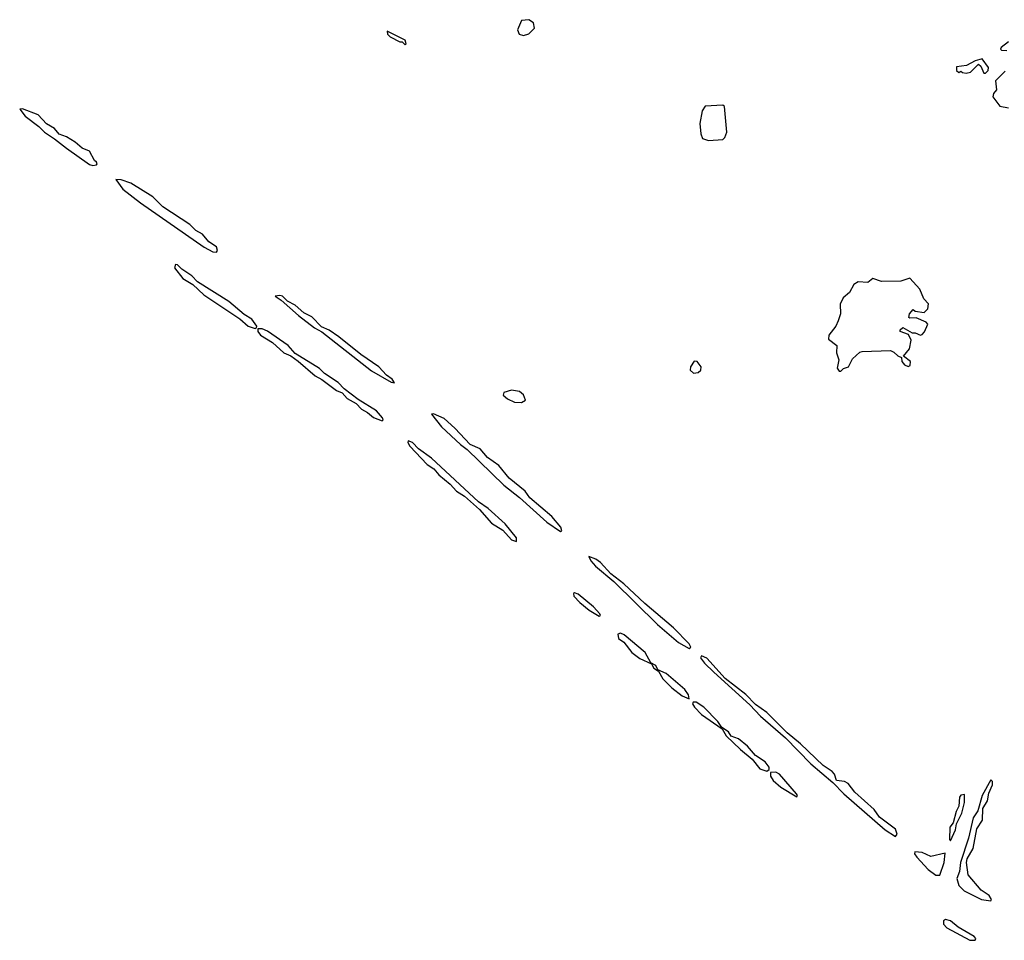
# Model space of a CAD drawing. Extents: x 2701205 to 2963787, y 496209 to 720276.
# Tile 8 of 154: x 2718800 to 2724381, y 683364 to 688582. Entities that reach past the tile are written whole.
import ezdxf

# ---------------------------------------------------------------- set-up
doc = ezdxf.new("R2010")
doc.units = 0

msp = doc.modelspace()

# ---------------------------------------------------------------- linework, layer by layer
at = {"layer": '0CON05XD'}
for points in [[(2721655, 688492.5), (2721685, 688502.5), (2721717.5, 688535), (2721712.5, 688565), (2721685, 688582.5), (2721645, 688577.5), (2721622.5, 688525), (2721630.7, 688500.7), (2721655, 688492.5)], [(2720985, 688440), (2720990, 688445), (2720985, 688466.7), (2720883.3, 688516.7), (2720885, 688500), (2720900, 688485), (2720955, 688457.5), (2720967, 688457), (2720985, 688440)], [(2724405, 688456.7), (2724362.5, 688425), (2724360, 688415), (2724365, 688410), (2724395, 688407.5)], [(2724275, 688280), (2724290, 688295), (2724291.7, 688311.7), (2724255, 688360), (2724215, 688350), (2724167, 688323), (2724110, 688315), (2724110, 688295), (2724123, 688283), (2724135, 688290), (2724143, 688283), (2724165, 688280), (2724190, 688285), (2724235, 688330), (2724248.3, 688318.3), (2724265, 688280), (2724275, 688280)], [(2724385, 688290), (2724330, 688235), (2724336.7, 688185), (2724320, 688165), (2724316.7, 688145), (2724355, 688092.5), (2724405, 688083.3)], [(2719215, 687756), (2719235, 687760), (2719240, 687765), (2719236, 687775), (2719224.3, 687784.3), (2719195, 687837.9), (2719154, 687854), (2719115, 687887.7), (2719065, 687917.9), (2719024.1, 687934.1), (2718997.5, 687965), (2718952.7, 687992.7), (2718905, 688043.8), (2718815, 688077.5), (2718800, 688075), (2718831.4, 688035), (2718907.7, 687977.7), (2718940, 687945), (2718998, 687908), (2719065, 687853.4), (2719195, 687761.9), (2719215, 687756)], [(2722705, 687897.5), (2722785, 687903.3), (2722797.5, 687915), (2722807.5, 687945), (2722795, 688090), (2722785, 688097.5), (2722685, 688092.5), (2722668.8, 688065), (2722656, 687995), (2722661.2, 687935), (2722669.3, 687909.3), (2722705, 687897.5)], [(2719915, 687264.3), (2719922, 687275), (2719915.8, 687295), (2719872.6, 687322.6), (2719836.5, 687366.5), (2719798.2, 687388.2), (2719765, 687421.5), (2719611.3, 687521.3), (2719555, 687578.9), (2719429.2, 687655), (2719374.4, 687675.6), (2719344.1, 687675.9), (2719385, 687621.1), (2719484.8, 687544.8), (2719845, 687293.8), (2719895, 687267.1), (2719915, 687264.3)], [(2720135, 686831.2), (2720142.5, 686835), (2720143.8, 686845), (2720116.5, 686885), (2720071.8, 686911.8), (2719985, 686985.3), (2719807.4, 687097.4), (2719775, 687130.7), (2719718.8, 687168.8), (2719695, 687193.3), (2719682.9, 687195), (2719677.5, 687175), (2719725.6, 687115), (2719780.5, 687080.5), (2719843.6, 687023.6), (2720047.4, 686887.4), (2720095, 686845.6), (2720135, 686831.2)], [(2723455, 686590), (2723470, 686605), (2723497.5, 686615), (2723520.7, 686659.3), (2723561.7, 686698.3), (2723575, 686702.5), (2723736.4, 686706.4), (2723755, 686697.5), (2723776.4, 686676.4), (2723798.3, 686668.3), (2723800, 686645), (2723815, 686626.2), (2723835, 686616.2), (2723847.3, 686622.7), (2723848.8, 686645), (2723810, 686675), (2723843.9, 686716.1), (2723853.3, 686765), (2723838.3, 686798.3), (2723790, 686815), (2723790, 686825), (2723805, 686837.5), (2723858.3, 686808.3), (2723875, 686807.5), (2723905, 686793.3), (2723915, 686797.5), (2723927.7, 686812.3), (2723947, 686857), (2723937, 686867), (2723881.7, 686891.7), (2723845, 686890), (2723840, 686895), (2723843.3, 686915), (2723865, 686940), (2723875, 686930), (2723927, 686923), (2723947, 686943), (2723951.7, 686971.7), (2723925, 687000), (2723902.5, 687055), (2723845, 687117.5), (2723795, 687100.8), (2723685, 687098.8), (2723635, 687115.8), (2723607.1, 687092.9), (2723553, 687097), (2723528.8, 687081.2), (2723503.9, 687036.1), (2723467.5, 687005), (2723450.7, 686969.3), (2723453.3, 686915), (2723440, 686875), (2723426.7, 686845), (2723386.7, 686793.3), (2723385, 686772.5), (2723432.5, 686735), (2723430, 686695), (2723443.8, 686655), (2723433, 686607), (2723445, 686590), (2723455, 686590)], [(2720925, 686523.8), (2720912, 686545), (2720878.3, 686568.3), (2720835, 686613.8), (2720733.7, 686683.7), (2720609.4, 686785), (2720555, 686822.2), (2720510.6, 686840.6), (2720455, 686898.6), (2720410, 686920), (2720361.4, 686965), (2720317.3, 686987.3), (2720288.8, 687015), (2720275, 687020), (2720247.5, 687015), (2720282.1, 686992.1), (2720379.4, 686905), (2720471.4, 686835), (2720512.7, 686812.7), (2720795, 686592.8), (2720905, 686527.5), (2720925, 686523.8)], [(2720855, 686308.8), (2720860, 686315), (2720856.9, 686325), (2720821.5, 686365), (2720718.9, 686428.9), (2720640, 686490), (2720605, 686525.3), (2720527.1, 686577.1), (2720500, 686605), (2720361.2, 686691.2), (2720320.8, 686735), (2720205, 686817.3), (2720175, 686830.5), (2720150, 686830), (2720150, 686815), (2720164.7, 686794.7), (2720232, 686752), (2720297.8, 686695), (2720336.6, 686676.6), (2720377.5, 686647.5), (2720475, 686562.9), (2720513.4, 686543.4), (2720595, 686481.5), (2720626.9, 686466.9), (2720656.9, 686435), (2720706.3, 686406.3), (2720737.8, 686375), (2720772.2, 686355), (2720805, 686327.9), (2720855, 686308.8)], [(2722618.3, 686578.3), (2722645, 686582.5), (2722660, 686595), (2722662.5, 686615), (2722640, 686645), (2722623, 686647), (2722602.5, 686615), (2722600, 686595), (2722618.3, 686578.3)], [(2721645, 686412), (2721666.7, 686425), (2721655.8, 686455.8), (2721632.5, 686475), (2721587, 686483), (2721545, 686470), (2721540, 686455), (2721565, 686433.3), (2721605, 686414), (2721645, 686412)], [(2721865, 685682), (2721872.5, 685685), (2721867.1, 685705), (2721816.8, 685766.8), (2721691.3, 685871.3), (2721665, 685910), (2721574.3, 685984.3), (2721515.3, 686055.3), (2721451, 686101), (2721409.3, 686149.3), (2721353.6, 686173.6), (2721267.1, 686267.1), (2721205, 686321.1), (2721145, 686349.2), (2721134, 686346), (2721191.3, 686275), (2721298.5, 686175), (2721336.7, 686146.7), (2721545, 685944.7), (2721633.8, 685873.8), (2721787.5, 685735), (2721865, 685682)], [(2721615, 685624), (2721616.7, 685645), (2721552.2, 685725), (2721455, 685811.1), (2721400.4, 685850.4), (2721135, 686096.1), (2721060.4, 686150.4), (2721025.7, 686185), (2721002.5, 686195), (2721000.8, 686185), (2721011.9, 686165), (2721110.4, 686060.4), (2721146.5, 686036.5), (2721175, 686002.9), (2721239.8, 685949.8), (2721275, 685909.1), (2721321.8, 685881.8), (2721406.8, 685806.8), (2721475, 685729.5), (2721538.9, 685688.9), (2721588, 685635), (2721615, 685624)], [(2722595, 685018.8), (2722603.3, 685025), (2722594.2, 685045), (2722505, 685135.6), (2722342.5, 685272.5), (2722225, 685384.3), (2722151.4, 685441.4), (2722091.4, 685505), (2722065, 685525.4), (2722025, 685540), (2722037.1, 685515), (2722063.6, 685485), (2722167.2, 685397.2), (2722414.8, 685154.8), (2722535, 685052.3), (2722595, 685018.8)], [(2722085, 685201.2), (2722092.5, 685205), (2722088.8, 685215), (2722052.9, 685255), (2721965, 685325.4), (2721945, 685333.8), (2721939.3, 685330.7), (2721940.8, 685315), (2721975, 685278.6), (2722027.5, 685235), (2722085, 685201.2)], [(2722595, 684732.5), (2722590.8, 684755), (2722570, 684785), (2722465, 684875.6), (2722417.5, 684897.5), (2722405, 684921.2), (2722377.5, 684937.5), (2722344.4, 684995), (2722226.9, 685095), (2722205, 685104.4), (2722190.4, 685099.6), (2722194.5, 685075), (2722225, 685053.1), (2722270, 684995), (2722315, 684960.6), (2722381.7, 684931.7), (2722395, 684907.5), (2722420, 684890), (2722445, 684846), (2722495.7, 684795), (2722555, 684750), (2722595, 684732.5)], [(2723765, 683953.3), (2723773.3, 683965), (2723765, 683993.3), (2723672.9, 684062.9), (2723642.9, 684105), (2723534, 684204), (2723495, 684252.5), (2723475, 684264.6), (2723429.5, 684269.5), (2723417.9, 684305), (2723405, 684320.6), (2723354.6, 684354.6), (2723225, 684478.1), (2723149.6, 684539.6), (2723035.3, 684655.3), (2722971.5, 684701.5), (2722915, 684757.5), (2722798.6, 684848.6), (2722695, 684964), (2722665, 684976.7), (2722658.8, 684965), (2722680.6, 684935), (2722735, 684884.3), (2722938, 684698), (2722998.9, 684635), (2723141.2, 684511.2), (2723284.6, 684365), (2723408.9, 684258.9), (2723472.1, 684195), (2723705, 683990), (2723765, 683953.3)], [(2723035, 684322.5), (2723048.3, 684331.7), (2723047.6, 684345), (2723026, 684376), (2722971.5, 684411.5), (2722924.4, 684465), (2722875, 684505.5), (2722832, 684522), (2722818, 684545), (2722780.7, 684570.7), (2722757.5, 684605), (2722678.6, 684685), (2722635, 684714), (2722616.7, 684713.3), (2722614, 684705), (2722625, 684686.2), (2722664.6, 684644.6), (2722782.5, 684562.5), (2722805, 684524), (2722885, 684445.7), (2722951.7, 684391.7), (2722995, 684335.3), (2723035, 684322.5)], [(2723205, 684177.5), (2723208.8, 684185), (2723203.8, 684195), (2723106.2, 684306.2), (2723085, 684317.7), (2723055.5, 684314.5), (2723055.3, 684295), (2723070.2, 684270.2), (2723115, 684232.9), (2723205, 684177.5)], [(2724305, 683587.5), (2724308, 683595), (2724295, 683618.6), (2724249.1, 683649.1), (2724176.7, 683735), (2724165.7, 683805), (2724170, 683825), (2724204.2, 683885), (2724224.2, 683995.8), (2724257.1, 684045), (2724258.8, 684111.2), (2724285.5, 684154.5), (2724292.5, 684197.5), (2724313.8, 684245), (2724313.3, 684265), (2724305, 684273.3), (2724255, 684184), (2724231.2, 684098.8), (2724205, 684058.8), (2724177.2, 683942.8), (2724131.8, 683805), (2724126.1, 683753.9), (2724112, 683715), (2724122.9, 683675), (2724152.7, 683645), (2724252.5, 683595), (2724305, 683587.5)], [(2724075, 683927.5), (2724105, 683990), (2724109.2, 684025), (2724140, 684085), (2724155.7, 684145), (2724155, 684190), (2724135, 684185.8), (2724126.2, 684175), (2724123.8, 684125), (2724108, 684095), (2724090.3, 684029.7), (2724072.7, 684005), (2724070, 683935), (2724075, 683927.5)], [(2723992.9, 683732.9), (2724015, 683734), (2724039.1, 683805), (2724045, 683857.5), (2723965, 683838.8), (2723915, 683861.4), (2723873.6, 683866.4), (2723872.5, 683855), (2723884.4, 683835), (2723950, 683765), (2723992.9, 683732.9)], [(2724215, 683364), (2724218.8, 683375), (2724210, 683385), (2724119.4, 683439.4), (2724075, 683474.6), (2724047.6, 683482.4), (2724035.7, 683475), (2724036.7, 683455), (2724055, 683434.4), (2724185, 683364.4), (2724215, 683364)]]:
    msp.add_lwpolyline(points, dxfattribs=at)

doc.saveas('drawing.dxf')
